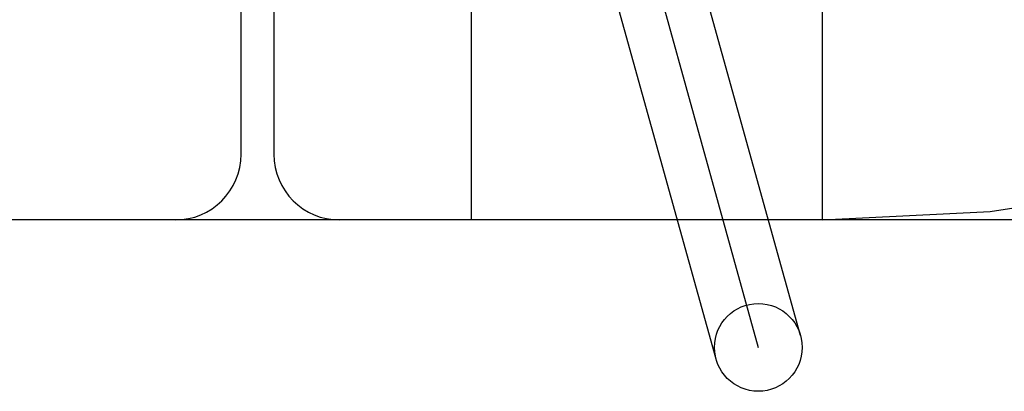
# Model space of a CAD drawing. Header units: inches. Extents: x 0 to 184, y 0 to 119.
# Tile 13 of 113: x 93.0323 to 93.2568, y 38.8969 to 38.9816. Entities that reach past the tile are written whole.
import ezdxf

# ---------------------------------------------------------------- set-up
doc = ezdxf.new("R2010")
doc.units = ezdxf.units.IN
doc.header["$LTSCALE"] = 10.121375
doc.header["$MEASUREMENT"] = 0
doc.linetypes.add('HIDDEN', pattern=[0.2, 0.1, -0.1])
doc.layers.add('DEFAULT_2', color=8, linetype='HIDDEN')

msp = doc.modelspace()

# ---------------------------------------------------------------- linework, layer by layer
at = {"layer": 'DEFAULT_2', "color": 8, "linetype": 'HIDDEN'}
for p, q in [((93.21035, 38.90963), (93.15946, 39.09267)), ((93.14982, 39.08999), (93.20072, 38.90695)), ((93.19108, 38.90427), (93.14019, 39.08732)), ((93.13527, 39.06097), (93.13527, 38.93597)), ((93.21527, 39.06097), (93.21527, 38.93597)), ((93.08277, 38.95097), (93.08277, 39.04597)), ((93.09027, 39.04597), (93.09027, 38.95097)), ((93.96277, 38.93597), (91.46779, 38.93597))]:
    msp.add_line(p, q, dxfattribs=at)
msp.add_circle((93.20072, 38.90695), 0.01, dxfattribs=at)
for centre, radius, start, end in [((93.21527, 39.31097), 0.375, 270, 360), ((93.06777, 38.95097), 0.015, 270, 360), ((93.10527, 38.95097), 0.015, 180, 270)]:
    msp.add_arc(centre, radius, start, end, dxfattribs=at)

doc.saveas('drawing.dxf')
